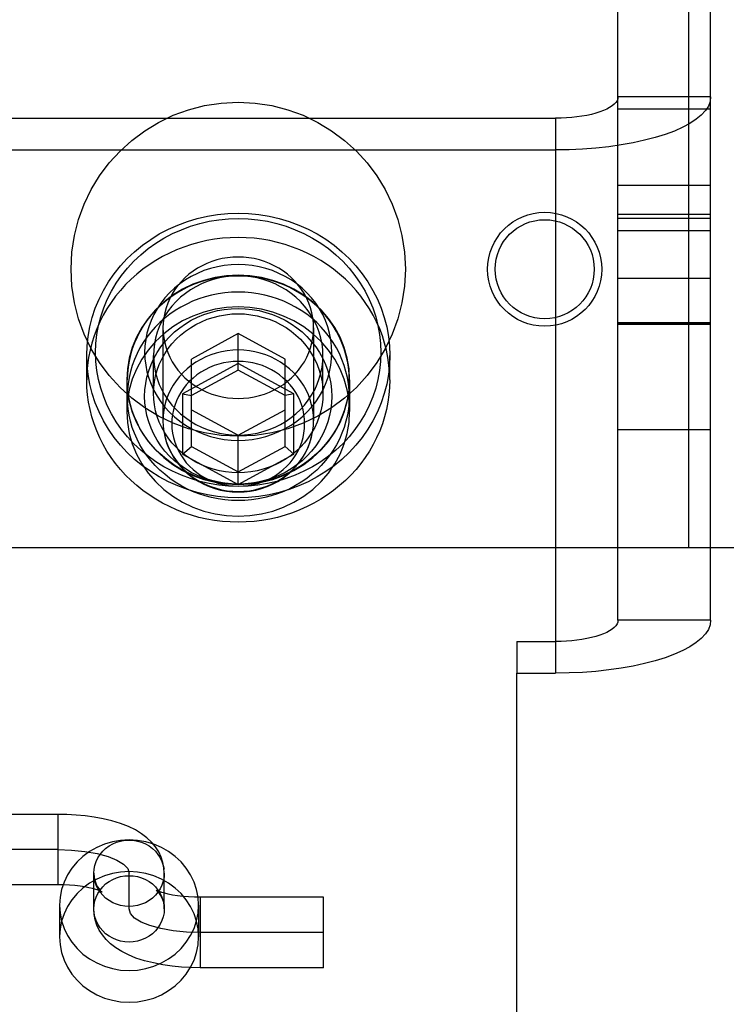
# Model space of a CAD drawing. Header units: inches. Extents: x 0 to 267, y 0 to 173.
# Tile 26 of 104: x 82.875 to 83.668, y 85.46 to 86.566. Entities that reach past the tile are written whole.
import ezdxf

# ---------------------------------------------------------------- set-up
doc = ezdxf.new("R2010")
doc.units = ezdxf.units.IN
doc.header["$LTSCALE"] = 14.696721
doc.header["$MEASUREMENT"] = 0
doc.linetypes.add('HIDDEN', pattern=[0.2, 0.1, -0.1])
for name, color, linetype in [('02___PRT_ALL_AXES', 7, 'CONTINUOUS'), ('03___PRT_ALL_CURVES', 7, 'CONTINUOUS'), ('DEFAULT_2', 8, 'HIDDEN')]:
    doc.layers.add(name, color=color, linetype=linetype)

msp = doc.modelspace()

# ---------------------------------------------------------------- linework, layer by layer
at = {"layer": '02___PRT_ALL_AXES', "color": 8, "linetype": 'HIDDEN'}
for p, q in [((83.5464, 86.1055), (83.5464, 86.4655)), ((83.5464, 86.4655), (83.6504, 86.4655)), ((83.6504, 86.1055), (83.6504, 86.4655)), ((83.5464, 86.3798), (83.6504, 86.3798)), ((83.6504, 86.347), (83.5464, 86.347)), ((83.6504, 86.3285), (83.5464, 86.3285)), ((83.6504, 86.2751), (83.5464, 86.2751)), ((83.6504, 86.2239), (83.5464, 86.2239)), ((83.5464, 86.2238), (83.6504, 86.2238)), ((82.9504, 86.1613), (82.9504, 86.1887)), ((83.2904, 86.1613), (83.2904, 86.1887)), ((82.9954, 86.1613), (82.9954, 86.1257)), ((82.9959, 86.1428), (82.9959, 86.1613)), ((83.2449, 86.1428), (83.2449, 86.1613)), ((83.2454, 86.1613), (83.2454, 86.1257)), ((83.5464, 86.1055), (83.6504, 86.1055)), ((82.9199, 85.5717), (82.9199, 85.5361)), ((83.0759, 85.5717), (83.0759, 85.5361))]:
    msp.add_line(p, q, dxfattribs=at)
for points in [[(83.2904, 86.1613), (83.2902, 86.1697), (83.2895, 86.178), (83.2883, 86.1863), (83.2867, 86.1945), (83.2846, 86.2027), (83.2821, 86.2107), (83.2791, 86.2186), (83.2757, 86.2263), (83.2719, 86.2338), (83.2677, 86.2412), (83.263, 86.2483), (83.258, 86.2552), (83.2526, 86.2618), (83.2468, 86.2682), (83.2406, 86.2743), (83.2342, 86.28), (83.2274, 86.2855), (83.2204, 86.2905), (83.213, 86.2953), (83.2054, 86.2997), (83.1976, 86.3036), (83.1896, 86.3072), (83.1814, 86.3104), (83.173, 86.3132), (83.1644, 86.3156), (83.1558, 86.3176), (83.147, 86.3191), (83.1382, 86.3202), (83.1293, 86.3208), (83.1204, 86.3211), (83.1115, 86.3208), (83.1027, 86.3202), (83.0938, 86.3191), (83.0851, 86.3176), (83.0764, 86.3156), (83.0679, 86.3132), (83.0595, 86.3104), (83.0513, 86.3072), (83.0433, 86.3036), (83.0354, 86.2997), (83.0279, 86.2953), (83.0205, 86.2905), (83.0135, 86.2855), (83.0067, 86.28), (83.0002, 86.2743), (82.9941, 86.2682), (82.9883, 86.2618), (82.9829, 86.2552), (82.9779, 86.2483), (82.9732, 86.2412), (82.969, 86.2338), (82.9651, 86.2263), (82.9617, 86.2186), (82.9588, 86.2107), (82.9562, 86.2027), (82.9542, 86.1945), (82.9525, 86.1863), (82.9514, 86.178), (82.9507, 86.1697), (82.9504, 86.1613)], [(83.2454, 86.1613), (83.2447, 86.1737), (83.2427, 86.1857), (83.2393, 86.1976), (83.2346, 86.2091), (83.2287, 86.22), (83.2216, 86.2303), (83.2133, 86.2399), (83.2041, 86.2486), (83.1939, 86.2563), (83.1829, 86.263), (83.1713, 86.2686), (83.1591, 86.273), (83.1464, 86.2762), (83.1335, 86.2781), (83.1204, 86.2788), (83.1074, 86.2781), (83.0945, 86.2762), (83.0818, 86.273), (83.0696, 86.2686), (83.0579, 86.263), (83.047, 86.2563), (83.0368, 86.2486), (83.0276, 86.2399), (83.0193, 86.2303), (83.0122, 86.22), (83.0062, 86.2091), (83.0016, 86.1976), (82.9982, 86.1857), (82.9961, 86.1737), (82.9954, 86.1613)], [(83.2449, 86.1613), (83.2447, 86.1684), (83.244, 86.1754), (83.2429, 86.1824), (83.2413, 86.1893), (83.2393, 86.1961), (83.2368, 86.2028), (83.234, 86.2093), (83.2307, 86.2157), (83.227, 86.2218), (83.2229, 86.2278), (83.2184, 86.2335), (83.2136, 86.2389), (83.2085, 86.244), (83.203, 86.2489), (83.1972, 86.2534), (83.1912, 86.2576), (83.1848, 86.2614), (83.1783, 86.2649), (83.1715, 86.268), (83.1646, 86.2707), (83.1575, 86.273), (83.1502, 86.2749), (83.1429, 86.2764), (83.1354, 86.2774), (83.128, 86.2781), (83.1204, 86.2783), (83.1129, 86.2781), (83.1054, 86.2774), (83.098, 86.2764), (83.0906, 86.2749), (83.0834, 86.273), (83.0763, 86.2707), (83.0693, 86.268), (83.0626, 86.2649), (83.056, 86.2614), (83.0497, 86.2576), (83.0437, 86.2534), (83.0379, 86.2489), (83.0324, 86.244), (83.0272, 86.2389), (83.0224, 86.2335), (83.018, 86.2278), (83.0139, 86.2218), (83.0102, 86.2157), (83.0069, 86.2093), (83.004, 86.2028), (83.0016, 86.1961), (82.9996, 86.1893), (82.998, 86.1824), (82.9968, 86.1754), (82.9962, 86.1684), (82.9959, 86.1613)], [(83.2449, 86.1428), (83.2447, 86.1499), (83.244, 86.1569), (83.2429, 86.1639), (83.2413, 86.1708), (83.2393, 86.1776), (83.2368, 86.1843), (83.234, 86.1909), (83.2307, 86.1972), (83.227, 86.2034), (83.2229, 86.2093), (83.2184, 86.215), (83.2136, 86.2204), (83.2085, 86.2256), (83.203, 86.2304), (83.1972, 86.2349), (83.1912, 86.2391), (83.1848, 86.243), (83.1783, 86.2464), (83.1715, 86.2495), (83.1646, 86.2522), (83.1575, 86.2545), (83.1502, 86.2564), (83.1429, 86.2579), (83.1354, 86.259), (83.128, 86.2596), (83.1204, 86.2598), (83.1129, 86.2596), (83.1054, 86.259), (83.098, 86.2579), (83.0906, 86.2564), (83.0834, 86.2545), (83.0763, 86.2522), (83.0693, 86.2495), (83.0626, 86.2464), (83.056, 86.243), (83.0497, 86.2391), (83.0437, 86.2349), (83.0379, 86.2304), (83.0324, 86.2256), (83.0272, 86.2204), (83.0224, 86.215), (83.018, 86.2093), (83.0139, 86.2034), (83.0102, 86.1972), (83.0069, 86.1909), (83.004, 86.1843), (83.0016, 86.1776), (82.9996, 86.1708), (82.998, 86.1639), (82.9968, 86.1569), (82.9962, 86.1499), (82.9959, 86.1428)], [(83.2454, 86.1257), (83.2447, 86.1381), (83.2427, 86.1502), (83.2393, 86.162), (83.2346, 86.1735), (83.2287, 86.1845), (83.2216, 86.1948), (83.2133, 86.2043), (83.2041, 86.213), (83.1939, 86.2208), (83.1829, 86.2275), (83.1713, 86.233), (83.1591, 86.2374), (83.1464, 86.2406), (83.1335, 86.2426), (83.1204, 86.2432), (83.1074, 86.2426), (83.0945, 86.2406), (83.0818, 86.2374), (83.0696, 86.233), (83.0579, 86.2275), (83.047, 86.2208), (83.0368, 86.213), (83.0276, 86.2043), (83.0193, 86.1948), (83.0122, 86.1845), (83.0062, 86.1735), (83.0016, 86.162), (82.9982, 86.1502), (82.9961, 86.1381), (82.9954, 86.1257)], [(83.2904, 86.1613), (83.2902, 86.1529), (83.2895, 86.1446), (83.2883, 86.1363), (83.2867, 86.1281), (83.2846, 86.12), (83.2821, 86.1119), (83.2791, 86.1041), (83.2757, 86.0963), (83.2719, 86.0888), (83.2677, 86.0814), (83.263, 86.0743), (83.258, 86.0674), (83.2526, 86.0608), (83.2468, 86.0544), (83.2406, 86.0483), (83.2342, 86.0426), (83.2274, 86.0372), (83.2204, 86.0321), (83.213, 86.0273), (83.2054, 86.023), (83.1976, 86.019), (83.1896, 86.0154), (83.1814, 86.0122), (83.173, 86.0094), (83.1644, 86.007), (83.1558, 86.0051), (83.147, 86.0035), (83.1382, 86.0024), (83.1293, 86.0018), (83.1204, 86.0016), (83.1115, 86.0018), (83.1027, 86.0024), (83.0938, 86.0035), (83.0851, 86.0051), (83.0764, 86.007), (83.0679, 86.0094), (83.0595, 86.0122), (83.0513, 86.0154), (83.0433, 86.019), (83.0354, 86.023), (83.0279, 86.0273), (83.0205, 86.0321), (83.0135, 86.0372), (83.0067, 86.0426), (83.0002, 86.0483), (82.9941, 86.0544), (82.9883, 86.0608), (82.9829, 86.0674), (82.9779, 86.0743), (82.9732, 86.0814), (82.969, 86.0888), (82.9651, 86.0963), (82.9617, 86.1041), (82.9588, 86.1119), (82.9562, 86.12), (82.9542, 86.1281), (82.9525, 86.1363), (82.9514, 86.1446), (82.9507, 86.1529), (82.9504, 86.1613)], [(82.9954, 86.1613), (82.9961, 86.149), (82.9982, 86.1369), (83.0016, 86.125), (83.0062, 86.1135), (83.0122, 86.1026), (83.0193, 86.0923), (83.0276, 86.0827), (83.0368, 86.074), (83.047, 86.0663), (83.0579, 86.0596), (83.0696, 86.054), (83.0818, 86.0496), (83.0945, 86.0464), (83.1074, 86.0445), (83.1204, 86.0439), (83.1335, 86.0445), (83.1464, 86.0464), (83.1591, 86.0496), (83.1713, 86.054), (83.1829, 86.0596), (83.1939, 86.0663), (83.2041, 86.074), (83.2133, 86.0827), (83.2216, 86.0923), (83.2287, 86.1026), (83.2346, 86.1135), (83.2393, 86.125), (83.2427, 86.1369), (83.2447, 86.149), (83.2454, 86.1613)], [(83.2449, 86.1613), (83.2447, 86.1542), (83.244, 86.1472), (83.2429, 86.1402), (83.2413, 86.1333), (83.2393, 86.1265), (83.2368, 86.1198), (83.234, 86.1133), (83.2307, 86.1069), (83.227, 86.1008), (83.2229, 86.0948), (83.2184, 86.0892), (83.2136, 86.0837), (83.2085, 86.0786), (83.203, 86.0737), (83.1972, 86.0692), (83.1912, 86.065), (83.1848, 86.0612), (83.1783, 86.0577), (83.1715, 86.0546), (83.1646, 86.0519), (83.1575, 86.0496), (83.1502, 86.0477), (83.1429, 86.0462), (83.1354, 86.0452), (83.128, 86.0445), (83.1204, 86.0443), (83.1129, 86.0445), (83.1054, 86.0452), (83.098, 86.0462), (83.0906, 86.0477), (83.0834, 86.0496), (83.0763, 86.0519), (83.0693, 86.0546), (83.0626, 86.0577), (83.056, 86.0612), (83.0497, 86.065), (83.0437, 86.0692), (83.0379, 86.0737), (83.0324, 86.0786), (83.0272, 86.0837), (83.0224, 86.0892), (83.018, 86.0948), (83.0139, 86.1008), (83.0102, 86.1069), (83.0069, 86.1133), (83.004, 86.1198), (83.0016, 86.1265), (82.9996, 86.1333), (82.998, 86.1402), (82.9968, 86.1472), (82.9962, 86.1542), (82.9959, 86.1613)], [(83.2449, 86.1428), (83.2447, 86.1358), (83.244, 86.1287), (83.2429, 86.1218), (83.2413, 86.1148), (83.2393, 86.108), (83.2368, 86.1014), (83.234, 86.0948), (83.2307, 86.0885), (83.227, 86.0823), (83.2229, 86.0764), (83.2184, 86.0707), (83.2136, 86.0653), (83.2085, 86.0601), (83.203, 86.0553), (83.1972, 86.0507), (83.1912, 86.0466), (83.1848, 86.0427), (83.1783, 86.0392), (83.1715, 86.0362), (83.1646, 86.0334), (83.1575, 86.0311), (83.1502, 86.0292), (83.1429, 86.0278), (83.1354, 86.0267), (83.128, 86.0261), (83.1204, 86.0258), (83.1129, 86.0261), (83.1054, 86.0267), (83.098, 86.0278), (83.0906, 86.0292), (83.0834, 86.0311), (83.0763, 86.0334), (83.0693, 86.0362), (83.0626, 86.0392), (83.056, 86.0427), (83.0497, 86.0466), (83.0437, 86.0507), (83.0379, 86.0553), (83.0324, 86.0601), (83.0272, 86.0653), (83.0224, 86.0707), (83.018, 86.0764), (83.0139, 86.0823), (83.0102, 86.0885), (83.0069, 86.0948), (83.004, 86.1014), (83.0016, 86.108), (82.9996, 86.1148), (82.998, 86.1218), (82.9968, 86.1287), (82.9962, 86.1358), (82.9959, 86.1428)], [(82.9954, 86.1257), (82.9961, 86.1134), (82.9982, 86.1013), (83.0016, 86.0894), (83.0062, 86.078), (83.0122, 86.067), (83.0193, 86.0567), (83.0276, 86.0471), (83.0368, 86.0384), (83.047, 86.0307), (83.0579, 86.024), (83.0696, 86.0184), (83.0818, 86.014), (83.0945, 86.0108), (83.1074, 86.0089), (83.1204, 86.0083), (83.1335, 86.0089), (83.1464, 86.0108), (83.1591, 86.014), (83.1713, 86.0184), (83.1829, 86.024), (83.1939, 86.0307), (83.2041, 86.0384), (83.2133, 86.0471), (83.2216, 86.0567), (83.2287, 86.067), (83.2346, 86.078), (83.2393, 86.0894), (83.2427, 86.1013), (83.2447, 86.1134), (83.2454, 86.1257)], [(83.0759, 85.5717), (83.0754, 85.5805), (83.0737, 85.5892), (83.0709, 85.5976), (83.067, 85.6057), (83.0621, 85.6133), (83.0563, 85.6203), (83.0497, 85.6265), (83.0422, 85.632), (83.0342, 85.6365), (83.0256, 85.6402), (83.0166, 85.6428), (83.0073, 85.6444), (82.9979, 85.6449), (82.9885, 85.6444), (82.9793, 85.6428), (82.9703, 85.6402), (82.9617, 85.6365), (82.9536, 85.632), (82.9462, 85.6265), (82.9396, 85.6203), (82.9338, 85.6133), (82.9289, 85.6057), (82.925, 85.5976), (82.9222, 85.5892), (82.9205, 85.5805), (82.9199, 85.5717)], [(83.0759, 85.5361), (83.0754, 85.545), (83.0737, 85.5536), (83.0709, 85.5621), (83.067, 85.5701), (83.0621, 85.5777), (83.0563, 85.5847), (83.0497, 85.5909), (83.0422, 85.5964), (83.0342, 85.601), (83.0256, 85.6046), (83.0166, 85.6072), (83.0073, 85.6088), (82.9979, 85.6094), (82.9885, 85.6088), (82.9793, 85.6072), (82.9703, 85.6046), (82.9617, 85.601), (82.9536, 85.5964), (82.9462, 85.5909), (82.9396, 85.5847), (82.9338, 85.5777), (82.9289, 85.5701), (82.925, 85.5621), (82.9222, 85.5536), (82.9205, 85.545), (82.9199, 85.5361)], [(82.9199, 85.5717), (82.9205, 85.5628), (82.9222, 85.5541), (82.925, 85.5457), (82.9289, 85.5376), (82.9338, 85.53), (82.9396, 85.523), (82.9462, 85.5168), (82.9536, 85.5113), (82.9617, 85.5068), (82.9703, 85.5031), (82.9793, 85.5005), (82.9885, 85.4989), (82.9979, 85.4984), (83.0073, 85.4989), (83.0166, 85.5005), (83.0256, 85.5031), (83.0342, 85.5068), (83.0422, 85.5113), (83.0497, 85.5168), (83.0563, 85.523), (83.0621, 85.53), (83.067, 85.5376), (83.0709, 85.5457), (83.0737, 85.5541), (83.0754, 85.5628), (83.0759, 85.5717)], [(82.9199, 85.5361), (82.9205, 85.5272), (82.9222, 85.5185), (82.925, 85.5101), (82.9289, 85.502), (82.9338, 85.4944), (82.9396, 85.4875), (82.9462, 85.4812), (82.9536, 85.4758), (82.9617, 85.4712), (82.9703, 85.4675), (82.9793, 85.4649), (82.9885, 85.4633), (82.9979, 85.4628), (83.0073, 85.4633), (83.0166, 85.4649), (83.0256, 85.4675), (83.0342, 85.4712), (83.0422, 85.4758), (83.0497, 85.4812), (83.0563, 85.4875), (83.0621, 85.4944), (83.067, 85.502), (83.0709, 85.5101), (83.0737, 85.5185), (83.0754, 85.5272), (83.0759, 85.5361)]]:
    msp.add_lwpolyline(points, dxfattribs=at)
for centre, radius in [((83.1204, 86.2855), 0.1875), ((83.4642, 86.2855), 0.064), ((83.4642, 86.2855), 0.0556)]:
    msp.add_circle(centre, radius, dxfattribs=at)
at = {"layer": '03___PRT_ALL_CURVES', "color": 8, "linetype": 'HIDDEN'}
for p, q in [((82.9179, 85.6341), (82.5254, 85.6341)), ((82.9979, 85.5676), (82.9979, 85.6075)), ((83.2159, 85.541), (83.0779, 85.541))]:
    msp.add_line(p, q, dxfattribs=at)
for points in [[(82.9179, 85.6341), (82.9335, 85.6336), (82.9484, 85.6321), (82.9622, 85.6297), (82.9745, 85.6263), (82.9844, 85.6223), (82.9918, 85.6177), (82.9964, 85.6128), (82.9979, 85.6075)], [(83.0779, 85.541), (83.0624, 85.5415), (83.0475, 85.543), (83.0337, 85.5454), (83.0214, 85.5488), (83.0115, 85.5528), (83.0041, 85.5573), (82.9995, 85.5623), (82.9979, 85.5676)]]:
    msp.add_lwpolyline(points, dxfattribs=at)
at = {"layer": 'DEFAULT_2', "color": 8, "linetype": 'HIDDEN'}
for p, q in [((83.5464, 85.8916), (83.5464, 86.6719)), ((83.6504, 85.8916), (83.6504, 86.6719)), ((83.6254, 86.598), (83.6254, 85.973)), ((83.6504, 86.4789), (83.5464, 86.4789)), ((85.7304, 86.455), (82.2604, 86.455)), ((82.7644, 86.455), (83.4764, 86.455)), ((83.4764, 86.455), (83.4764, 86.4194)), ((85.7304, 86.4237), (82.2604, 86.4237)), ((82.7644, 86.4194), (83.4764, 86.4194)), ((83.4764, 86.4194), (83.4764, 85.8321)), ((83.5464, 86.3429), (83.6504, 86.3429)), ((85.7304, 86.3168), (82.2604, 86.3168)), ((85.7304, 86.2541), (82.2604, 86.2541)), ((83.0359, 86.2198), (83.0359, 86.1155)), ((83.2049, 86.2198), (83.2049, 86.1155)), ((83.6504, 86.2254), (83.5464, 86.2254)), ((83.1204, 86.2132), (83.0679, 86.1847)), ((83.1204, 86.1722), (83.1204, 86.2132)), ((83.1729, 86.1847), (83.1204, 86.2132)), ((83.0254, 86.1463), (83.0254, 86.1887)), ((83.0679, 86.0867), (83.0679, 86.1847)), ((83.1729, 86.0867), (83.1729, 86.1847)), ((83.2154, 86.1463), (83.2154, 86.1887)), ((83.1204, 86.1796), (83.0579, 86.1457)), ((83.1204, 86.1722), (83.0679, 86.1437)), ((83.1829, 86.1457), (83.1204, 86.1796)), ((83.1729, 86.1437), (83.1204, 86.1722)), ((85.7304, 86.1472), (82.2604, 86.1472)), ((83.0579, 86.1457), (83.0579, 86.0779)), ((83.0579, 86.1457), (83.0679, 86.1437)), ((83.1829, 86.1457), (83.1729, 86.1437)), ((83.1829, 86.0779), (83.1829, 86.1457)), ((83.0679, 86.1277), (83.1204, 86.0993)), ((83.1204, 86.0993), (83.1729, 86.1277)), ((85.7304, 86.1159), (82.2604, 86.1159)), ((83.0359, 86.1155), (83.0362, 86.1092)), ((83.2047, 86.1092), (83.2049, 86.1155)), ((83.0362, 86.1095), (83.037, 86.103)), ((83.1204, 86.0439), (83.1204, 86.0993)), ((83.0579, 86.0779), (83.0679, 86.0867)), ((83.0679, 86.0867), (83.1204, 86.0582)), ((83.1204, 86.0582), (83.1729, 86.0867)), ((83.1829, 86.0779), (83.1729, 86.0867)), ((83.0579, 86.0779), (83.1204, 86.0439)), ((83.1204, 86.0439), (83.1829, 86.0779)), ((82.4954, 85.973), (83.7454, 85.973)), ((83.6504, 85.8916), (83.5464, 85.8916)), ((83.4329, 85.8677), (83.4329, 85.8321)), ((83.4329, 85.8677), (83.4764, 85.8677)), ((83.4329, 84.8924), (83.4329, 85.8321)), ((83.4329, 85.8321), (83.4764, 85.8321)), ((82.9179, 85.6736), (82.5254, 85.6736)), ((82.9179, 85.6736), (82.9179, 85.5946)), ((82.9584, 85.5676), (82.9584, 85.6075)), ((83.0374, 85.5676), (83.0374, 85.6075)), ((82.9179, 85.5946), (82.5254, 85.5946)), ((83.0779, 85.5805), (83.0779, 85.5015)), ((83.2159, 85.5805), (83.0779, 85.5805)), ((83.2159, 85.5015), (83.2159, 85.5805)), ((83.2159, 85.5015), (83.0779, 85.5015))]:
    msp.add_line(p, q, dxfattribs=at)
for points in [[(83.5464, 86.4789), (83.5462, 86.4768), (83.5454, 86.4747), (83.5441, 86.4727), (83.5422, 86.4707), (83.5399, 86.4688), (83.5371, 86.4669), (83.5338, 86.4652), (83.5301, 86.4635), (83.5259, 86.462), (83.5214, 86.4606), (83.5166, 86.4593), (83.5114, 86.4582), (83.506, 86.4572), (83.5004, 86.4564), (83.4946, 86.4558), (83.4886, 86.4553), (83.4826, 86.4551), (83.4764, 86.455)], [(83.6504, 86.4789), (83.6498, 86.4737), (83.6478, 86.4686), (83.6445, 86.4635), (83.6399, 86.4585), (83.6341, 86.4538), (83.6271, 86.4491), (83.619, 86.4448), (83.6097, 86.4406), (83.5995, 86.4368), (83.5883, 86.4333), (83.5762, 86.4302), (83.5634, 86.4274), (83.55, 86.425), (83.536, 86.423), (83.5215, 86.4214), (83.5067, 86.4203), (83.4917, 86.4196), (83.4764, 86.4194)], [(82.9504, 86.1887), (82.9508, 86.1994), (82.952, 86.2101), (82.9539, 86.2208), (82.9566, 86.2313), (82.9601, 86.2417), (82.9643, 86.2519), (82.9693, 86.2618), (82.975, 86.2714), (82.9813, 86.2805), (82.9884, 86.2892), (82.996, 86.2975), (83.0042, 86.3052), (83.013, 86.3124), (83.0222, 86.319), (83.0319, 86.3251), (83.0421, 86.3304), (83.0526, 86.3351), (83.0634, 86.3392), (83.0745, 86.3425), (83.0858, 86.3451), (83.0972, 86.3469), (83.1088, 86.348), (83.1204, 86.3484), (83.1321, 86.348), (83.1436, 86.3469), (83.1551, 86.3451), (83.1664, 86.3425), (83.1775, 86.3392), (83.1883, 86.3351), (83.1988, 86.3304), (83.2089, 86.3251), (83.2187, 86.3191), (83.2279, 86.3124), (83.2367, 86.3052), (83.2449, 86.2975), (83.2525, 86.2892), (83.2595, 86.2805), (83.2659, 86.2714), (83.2716, 86.2618), (83.2765, 86.2519), (83.2808, 86.2417), (83.2843, 86.2313), (83.287, 86.2208), (83.2889, 86.2101), (83.2901, 86.1994), (83.2904, 86.1887)], [(82.9604, 86.1921), (82.9608, 86.2022), (82.9619, 86.2122), (82.9637, 86.2223), (82.9662, 86.2322), (82.9695, 86.242), (82.9735, 86.2516), (82.9782, 86.2609), (82.9835, 86.2699), (82.9895, 86.2785), (82.9961, 86.2867), (83.0033, 86.2945), (83.011, 86.3018), (83.0193, 86.3086), (83.028, 86.3148), (83.0371, 86.3205), (83.0467, 86.3255), (83.0566, 86.3299), (83.0667, 86.3337), (83.0772, 86.3368), (83.0878, 86.3393), (83.0986, 86.341), (83.1095, 86.3421), (83.1204, 86.3424), (83.1314, 86.3421), (83.1423, 86.341), (83.1531, 86.3393), (83.1637, 86.3368), (83.1741, 86.3337), (83.1843, 86.3299), (83.1942, 86.3255), (83.2037, 86.3205), (83.2129, 86.3148), (83.2216, 86.3086), (83.2298, 86.3018), (83.2376, 86.2945), (83.2447, 86.2867), (83.2513, 86.2785), (83.2573, 86.2699), (83.2627, 86.2609), (83.2674, 86.2516), (83.2714, 86.242), (83.2746, 86.2322), (83.2772, 86.2223), (83.279, 86.2123), (83.2801, 86.2022), (83.2804, 86.1921)], [(83.1204, 86.2992), (83.1144, 86.299), (83.1084, 86.2984), (83.1025, 86.2974), (83.0966, 86.296), (83.0909, 86.2942), (83.0853, 86.292), (83.0799, 86.2895), (83.0748, 86.2866), (83.0698, 86.2834), (83.0651, 86.2798), (83.0607, 86.2759), (83.0566, 86.2718), (83.0528, 86.2674), (83.0494, 86.2627), (83.0463, 86.2579), (83.0436, 86.2528), (83.0413, 86.2475), (83.0394, 86.2422), (83.0379, 86.2367), (83.0368, 86.2311), (83.0362, 86.2255), (83.0359, 86.2198)], [(83.2049, 86.2198), (83.2047, 86.2255), (83.2041, 86.2311), (83.203, 86.2367), (83.2015, 86.2422), (83.1996, 86.2475), (83.1973, 86.2528), (83.1946, 86.2579), (83.1915, 86.2627), (83.1881, 86.2674), (83.1843, 86.2718), (83.1802, 86.2759), (83.1758, 86.2798), (83.1711, 86.2834), (83.1661, 86.2866), (83.1609, 86.2895), (83.1555, 86.292), (83.15, 86.2942), (83.1442, 86.296), (83.1384, 86.2974), (83.1325, 86.2984), (83.1265, 86.299), (83.1204, 86.2992)], [(83.2254, 86.1921), (83.2252, 86.1993), (83.2243, 86.2065), (83.2229, 86.2137), (83.2209, 86.2208), (83.2183, 86.2278), (83.2152, 86.2346), (83.2115, 86.2412), (83.2073, 86.2475), (83.2026, 86.2535), (83.1975, 86.2591), (83.192, 86.2643), (83.186, 86.2691), (83.1797, 86.2735), (83.173, 86.2775), (83.1661, 86.2809), (83.1589, 86.2839), (83.1514, 86.2864), (83.1438, 86.2883), (83.1361, 86.2897), (83.1283, 86.2905), (83.1204, 86.2908), (83.1126, 86.2905), (83.1048, 86.2896), (83.097, 86.2883), (83.0894, 86.2864), (83.082, 86.2839), (83.0748, 86.2809), (83.0678, 86.2775), (83.0612, 86.2735), (83.0549, 86.2691), (83.0489, 86.2643), (83.0434, 86.2591), (83.0382, 86.2535), (83.0336, 86.2475), (83.0294, 86.2412), (83.0257, 86.2346), (83.0226, 86.2278), (83.02, 86.2208), (83.018, 86.2137), (83.0166, 86.2065), (83.0157, 86.1993), (83.0154, 86.1921)], [(83.2154, 86.1887), (83.2152, 86.1952), (83.2144, 86.2017), (83.2131, 86.2082), (83.2113, 86.2147), (83.209, 86.221), (83.2061, 86.2272), (83.2028, 86.2331), (83.199, 86.2388), (83.1948, 86.2442), (83.1902, 86.2493), (83.1851, 86.254), (83.1798, 86.2584), (83.1741, 86.2624), (83.168, 86.2659), (83.1617, 86.2691), (83.1552, 86.2717), (83.1485, 86.274), (83.1416, 86.2757), (83.1346, 86.2769), (83.1275, 86.2777), (83.1204, 86.2779), (83.1133, 86.2777), (83.1062, 86.2769), (83.0993, 86.2757), (83.0924, 86.274), (83.0857, 86.2717), (83.0791, 86.2691), (83.0728, 86.2659), (83.0668, 86.2624), (83.0611, 86.2584), (83.0557, 86.254), (83.0507, 86.2493), (83.0461, 86.2442), (83.0418, 86.2388), (83.0381, 86.2331), (83.0347, 86.2272), (83.0319, 86.221), (83.0296, 86.2147), (83.0277, 86.2082), (83.0265, 86.2017), (83.0257, 86.1952), (83.0254, 86.1887)], [(83.0154, 86.1428), (83.0157, 86.15), (83.0166, 86.1572), (83.018, 86.1644), (83.02, 86.1716), (83.0226, 86.1786), (83.0257, 86.1854), (83.0294, 86.192), (83.0336, 86.1983), (83.0382, 86.2042), (83.0434, 86.2098), (83.0489, 86.2151), (83.0549, 86.2199), (83.0612, 86.2243), (83.0678, 86.2282), (83.0748, 86.2317), (83.082, 86.2347), (83.0894, 86.2371), (83.097, 86.239), (83.1048, 86.2404), (83.1126, 86.2412), (83.1204, 86.2415), (83.1283, 86.2412), (83.1361, 86.2404), (83.1438, 86.239), (83.1514, 86.2371), (83.1589, 86.2347), (83.1661, 86.2317), (83.173, 86.2282), (83.1797, 86.2243), (83.186, 86.2199), (83.192, 86.2151), (83.1975, 86.2099), (83.2026, 86.2042), (83.2073, 86.1983), (83.2115, 86.192), (83.2152, 86.1854), (83.2183, 86.1786), (83.2209, 86.1716), (83.2229, 86.1644), (83.2243, 86.1572), (83.2252, 86.15), (83.2254, 86.1428)], [(83.0254, 86.1463), (83.0257, 86.1528), (83.0265, 86.1593), (83.0277, 86.1658), (83.0296, 86.1722), (83.0319, 86.1786), (83.0347, 86.1847), (83.0381, 86.1907), (83.0418, 86.1964), (83.0461, 86.2018), (83.0507, 86.2069), (83.0557, 86.2116), (83.0611, 86.216), (83.0668, 86.2199), (83.0728, 86.2235), (83.0791, 86.2266), (83.0857, 86.2293), (83.0924, 86.2315), (83.0993, 86.2333), (83.1062, 86.2345), (83.1133, 86.2353), (83.1204, 86.2355), (83.1275, 86.2353), (83.1346, 86.2345), (83.1416, 86.2333), (83.1485, 86.2315), (83.1552, 86.2293), (83.1617, 86.2267), (83.168, 86.2235), (83.1741, 86.22), (83.1798, 86.216), (83.1851, 86.2116), (83.1902, 86.2069), (83.1948, 86.2018), (83.199, 86.1964), (83.2028, 86.1907), (83.2061, 86.1848), (83.209, 86.1786), (83.2113, 86.1722), (83.2131, 86.1658), (83.2144, 86.1593), (83.2152, 86.1528), (83.2154, 86.1463)], [(83.0359, 86.2198), (83.0362, 86.2141), (83.0368, 86.2085), (83.0379, 86.2029), (83.0394, 86.1974), (83.0413, 86.192), (83.0436, 86.1868), (83.0463, 86.1817), (83.0494, 86.1769), (83.0528, 86.1722), (83.0566, 86.1678), (83.0607, 86.1636), (83.0651, 86.1598), (83.0698, 86.1562), (83.0748, 86.153), (83.0799, 86.1501), (83.0853, 86.1476), (83.0909, 86.1454), (83.0966, 86.1436), (83.1025, 86.1422), (83.1084, 86.1412), (83.1144, 86.1406), (83.1204, 86.1404)], [(83.1204, 86.1404), (83.1265, 86.1406), (83.1325, 86.1412), (83.1384, 86.1422), (83.1442, 86.1436), (83.15, 86.1454), (83.1555, 86.1476), (83.1609, 86.1501), (83.1661, 86.153), (83.1711, 86.1562), (83.1758, 86.1598), (83.1802, 86.1636), (83.1843, 86.1678), (83.1881, 86.1722), (83.1915, 86.1769), (83.1946, 86.1817), (83.1973, 86.1868), (83.1996, 86.192), (83.2015, 86.1974), (83.203, 86.2029), (83.2041, 86.2085), (83.2047, 86.2141), (83.2049, 86.2198)], [(83.1204, 86.1949), (83.1142, 86.1947), (83.108, 86.194), (83.1018, 86.1929), (83.0957, 86.1914), (83.0897, 86.1895), (83.0839, 86.1871), (83.0783, 86.1843), (83.0729, 86.1812), (83.0678, 86.1776), (83.063, 86.1738), (83.0586, 86.1696), (83.0544, 86.1651), (83.0507, 86.1603), (83.0473, 86.1552), (83.0443, 86.15), (83.0418, 86.1445), (83.0397, 86.1389), (83.0381, 86.1332), (83.0369, 86.1273), (83.0362, 86.1214), (83.0359, 86.1155)], [(83.2049, 86.1155), (83.2047, 86.1214), (83.204, 86.1273), (83.2028, 86.1332), (83.2012, 86.1389), (83.1991, 86.1445), (83.1965, 86.15), (83.1936, 86.1552), (83.1902, 86.1603), (83.1864, 86.165), (83.1823, 86.1696), (83.1778, 86.1738), (83.173, 86.1776), (83.1679, 86.1812), (83.1626, 86.1843), (83.157, 86.1871), (83.1512, 86.1894), (83.1452, 86.1914), (83.1391, 86.1929), (83.1329, 86.194), (83.1267, 86.1947), (83.1204, 86.1949)], [(83.2904, 86.1887), (83.2901, 86.178), (83.2889, 86.1672), (83.287, 86.1566), (83.2843, 86.146), (83.2808, 86.1356), (83.2766, 86.1254), (83.2716, 86.1155), (83.2659, 86.106), (83.2595, 86.0968), (83.2525, 86.0881), (83.2449, 86.0798), (83.2367, 86.0721), (83.2279, 86.0649), (83.2187, 86.0583), (83.2089, 86.0523), (83.1988, 86.0469), (83.1883, 86.0422), (83.1775, 86.0382), (83.1664, 86.0349), (83.1551, 86.0323), (83.1436, 86.0304), (83.1321, 86.0293), (83.1204, 86.0289), (83.1088, 86.0293), (83.0972, 86.0304), (83.0858, 86.0323), (83.0745, 86.0349), (83.0634, 86.0382), (83.0526, 86.0422), (83.0421, 86.0469), (83.0319, 86.0523), (83.0222, 86.0583), (83.013, 86.0649), (83.0042, 86.0721), (82.996, 86.0798), (82.9884, 86.0881), (82.9813, 86.0968), (82.975, 86.106), (82.9693, 86.1155), (82.9643, 86.1254), (82.9601, 86.1356), (82.9566, 86.146), (82.9539, 86.1566), (82.952, 86.1672), (82.9508, 86.178), (82.9504, 86.1887)], [(83.2804, 86.1921), (83.2801, 86.182), (83.279, 86.1719), (83.2772, 86.1619), (83.2746, 86.1519), (83.2714, 86.1422), (83.2674, 86.1326), (83.2627, 86.1233), (83.2573, 86.1143), (83.2514, 86.1056), (83.2448, 86.0974), (83.2376, 86.0897), (83.2298, 86.0824), (83.2216, 86.0756), (83.2129, 86.0694), (83.2037, 86.0637), (83.1942, 86.0587), (83.1843, 86.0542), (83.1741, 86.0505), (83.1637, 86.0473), (83.1531, 86.0449), (83.1423, 86.0431), (83.1314, 86.0421), (83.1204, 86.0417), (83.1095, 86.0421), (83.0986, 86.0431), (83.0878, 86.0449), (83.0772, 86.0473), (83.0667, 86.0505), (83.0566, 86.0542), (83.0467, 86.0587), (83.0371, 86.0637), (83.028, 86.0694), (83.0193, 86.0756), (83.011, 86.0824), (83.0033, 86.0897), (82.9961, 86.0974), (82.9895, 86.1056), (82.9835, 86.1143), (82.9782, 86.1233), (82.9735, 86.1326), (82.9695, 86.1421), (82.9662, 86.1519), (82.9637, 86.1619), (82.9619, 86.1719), (82.9608, 86.182), (82.9604, 86.1921)], [(83.0154, 86.1921), (83.0157, 86.1849), (83.0166, 86.1777), (83.018, 86.1705), (83.02, 86.1634), (83.0226, 86.1564), (83.0257, 86.1495), (83.0294, 86.143), (83.0336, 86.1367), (83.0382, 86.1307), (83.0434, 86.1251), (83.0489, 86.1199), (83.0549, 86.115), (83.0612, 86.1106), (83.0678, 86.1067), (83.0748, 86.1032), (83.082, 86.1003), (83.0894, 86.0978), (83.097, 86.0959), (83.1048, 86.0945), (83.1126, 86.0937), (83.1204, 86.0934), (83.1283, 86.0937), (83.1361, 86.0945), (83.1439, 86.0959), (83.1515, 86.0978), (83.1589, 86.1003), (83.1661, 86.1032), (83.1731, 86.1067), (83.1797, 86.1106), (83.186, 86.115), (83.192, 86.1199), (83.1975, 86.1251), (83.2026, 86.1307), (83.2073, 86.1367), (83.2115, 86.143), (83.2152, 86.1495), (83.2183, 86.1564), (83.2209, 86.1634), (83.2229, 86.1705), (83.2243, 86.1777), (83.2252, 86.1849), (83.2254, 86.1921)], [(83.0254, 86.1887), (83.0257, 86.1822), (83.0265, 86.1756), (83.0277, 86.1691), (83.0296, 86.1627), (83.0319, 86.1563), (83.0347, 86.1502), (83.0381, 86.1442), (83.0419, 86.1385), (83.0461, 86.1331), (83.0507, 86.128), (83.0557, 86.1233), (83.0611, 86.1189), (83.0668, 86.115), (83.0728, 86.1114), (83.0791, 86.1083), (83.0857, 86.1056), (83.0924, 86.1034), (83.0993, 86.1016), (83.1063, 86.1004), (83.1133, 86.0996), (83.1204, 86.0994), (83.1276, 86.0996), (83.1346, 86.1004), (83.1416, 86.1016), (83.1485, 86.1034), (83.1552, 86.1056), (83.1618, 86.1083), (83.168, 86.1114), (83.1741, 86.115), (83.1798, 86.119), (83.1852, 86.1233), (83.1902, 86.128), (83.1948, 86.1331), (83.199, 86.1385), (83.2028, 86.1442), (83.2062, 86.1502), (83.209, 86.1564), (83.2113, 86.1627), (83.2131, 86.1691), (83.2144, 86.1757), (83.2152, 86.1822), (83.2154, 86.1887)], [(83.1204, 86.1821), (83.1149, 86.1819), (83.1094, 86.1813), (83.104, 86.1803), (83.0986, 86.179), (83.0934, 86.1773), (83.0882, 86.1752), (83.0833, 86.1727), (83.0786, 86.17), (83.0741, 86.1669), (83.0698, 86.1634), (83.0659, 86.1597), (83.0622, 86.1558), (83.0589, 86.1515), (83.056, 86.1471), (83.0533, 86.1425), (83.0511, 86.1377), (83.0493, 86.1327), (83.0478, 86.1277), (83.0468, 86.1225), (83.0461, 86.1173), (83.0459, 86.1121), (83.0461, 86.1068), (83.0468, 86.1016), (83.0478, 86.0965), (83.0493, 86.0914), (83.0511, 86.0864), (83.0533, 86.0816), (83.056, 86.077), (83.0589, 86.0726), (83.0622, 86.0683), (83.0659, 86.0644), (83.0698, 86.0607), (83.0741, 86.0573), (83.0786, 86.0541), (83.0833, 86.0514), (83.0882, 86.0489), (83.0934, 86.0468), (83.0986, 86.0451), (83.104, 86.0438), (83.1094, 86.0428), (83.1149, 86.0422), (83.1204, 86.042)], [(83.1204, 86.042), (83.126, 86.0422), (83.1314, 86.0428), (83.1369, 86.0438), (83.1423, 86.0451), (83.1475, 86.0468), (83.1526, 86.0489), (83.1576, 86.0514), (83.1623, 86.0541), (83.1668, 86.0573), (83.171, 86.0607), (83.175, 86.0644), (83.1786, 86.0683), (83.182, 86.0726), (83.1849, 86.077), (83.1875, 86.0816), (83.1898, 86.0864), (83.1916, 86.0914), (83.1931, 86.0965), (83.1941, 86.1016), (83.1947, 86.1068), (83.1949, 86.1121), (83.1947, 86.1173), (83.1941, 86.1225), (83.1931, 86.1277), (83.1916, 86.1327), (83.1898, 86.1377), (83.1875, 86.1425), (83.1849, 86.1471), (83.182, 86.1515), (83.1786, 86.1558), (83.175, 86.1597), (83.171, 86.1634), (83.1668, 86.1669), (83.1623, 86.17), (83.1576, 86.1727), (83.1526, 86.1752), (83.1475, 86.1773), (83.1423, 86.179), (83.1369, 86.1803), (83.1314, 86.1813), (83.126, 86.1819), (83.1204, 86.1821)], [(83.2254, 86.1428), (83.2252, 86.1356), (83.2243, 86.1285), (83.2229, 86.1213), (83.2209, 86.1141), (83.2183, 86.1071), (83.2152, 86.1003), (83.2115, 86.0937), (83.2073, 86.0874), (83.2026, 86.0814), (83.1975, 86.0758), (83.192, 86.0706), (83.186, 86.0658), (83.1797, 86.0614), (83.1731, 86.0575), (83.1661, 86.054), (83.1589, 86.051), (83.1515, 86.0486), (83.1439, 86.0467), (83.1361, 86.0453), (83.1283, 86.0444), (83.1204, 86.0442), (83.1126, 86.0444), (83.1048, 86.0453), (83.097, 86.0467), (83.0894, 86.0486), (83.082, 86.051), (83.0748, 86.054), (83.0678, 86.0574), (83.0612, 86.0614), (83.0549, 86.0658), (83.0489, 86.0706), (83.0434, 86.0758), (83.0382, 86.0814), (83.0336, 86.0874), (83.0294, 86.0937), (83.0257, 86.1003), (83.0226, 86.1071), (83.02, 86.1141), (83.018, 86.1212), (83.0166, 86.1284), (83.0157, 86.1356), (83.0154, 86.1428)], [(83.2154, 86.1463), (83.2152, 86.1398), (83.2144, 86.1332), (83.2131, 86.1267), (83.2113, 86.1203), (83.209, 86.1139), (83.2062, 86.1078), (83.2028, 86.1018), (83.199, 86.0961), (83.1948, 86.0907), (83.1902, 86.0856), (83.1852, 86.0809), (83.1798, 86.0765), (83.1741, 86.0726), (83.168, 86.069), (83.1618, 86.0659), (83.1552, 86.0632), (83.1485, 86.061), (83.1416, 86.0592), (83.1346, 86.058), (83.1276, 86.0572), (83.1204, 86.057), (83.1133, 86.0572), (83.1063, 86.058), (83.0993, 86.0592), (83.0924, 86.061), (83.0857, 86.0632), (83.0791, 86.0659), (83.0728, 86.069), (83.0668, 86.0726), (83.0611, 86.0765), (83.0557, 86.0809), (83.0507, 86.0856), (83.0461, 86.0907), (83.0419, 86.0961), (83.0381, 86.1018), (83.0347, 86.1078), (83.0319, 86.1139), (83.0296, 86.1203), (83.0277, 86.1267), (83.0265, 86.1332), (83.0257, 86.1398), (83.0254, 86.1463)], [(83.1204, 86.0355), (83.1271, 86.0357), (83.1337, 86.0365), (83.1402, 86.0377), (83.1466, 86.0394), (83.1529, 86.0416), (83.1589, 86.0442), (83.1647, 86.0473), (83.1702, 86.0508), (83.1754, 86.0547), (83.1803, 86.059), (83.1848, 86.0636), (83.1889, 86.0686), (83.1926, 86.0738), (83.1958, 86.0793), (83.1985, 86.085), (83.2008, 86.0908), (83.2026, 86.0969), (83.2039, 86.103), (83.2047, 86.1095)], [(83.0369, 86.1036), (83.0381, 86.0978), (83.0397, 86.092), (83.0418, 86.0864), (83.0443, 86.081), (83.0473, 86.0757), (83.0507, 86.0707), (83.0544, 86.0659), (83.0586, 86.0614), (83.063, 86.0572), (83.0678, 86.0533), (83.0729, 86.0498), (83.0783, 86.0466), (83.0839, 86.0439), (83.0897, 86.0415), (83.0957, 86.0396), (83.1018, 86.038), (83.108, 86.0369), (83.1142, 86.0363), (83.1204, 86.0361)], [(83.037, 86.103), (83.0383, 86.0969), (83.04, 86.0908), (83.0423, 86.085), (83.0451, 86.0793), (83.0483, 86.0738), (83.052, 86.0686), (83.0561, 86.0636), (83.0606, 86.059), (83.0654, 86.0547), (83.0707, 86.0508), (83.0762, 86.0473), (83.082, 86.0442), (83.088, 86.0416), (83.0943, 86.0394), (83.1007, 86.0377), (83.1072, 86.0365), (83.1138, 86.0357), (83.1204, 86.0355)], [(83.1204, 86.0361), (83.1267, 86.0363), (83.1329, 86.0369), (83.1391, 86.038), (83.1452, 86.0396), (83.1512, 86.0415), (83.157, 86.0439), (83.1626, 86.0466), (83.1679, 86.0498), (83.173, 86.0533), (83.1778, 86.0572), (83.1823, 86.0614), (83.1864, 86.0659), (83.1902, 86.0707), (83.1936, 86.0757), (83.1965, 86.081), (83.1991, 86.0864), (83.2012, 86.092), (83.2028, 86.0978), (83.204, 86.1036)], [(83.5464, 85.8916), (83.5462, 85.8895), (83.5454, 85.8874), (83.5441, 85.8854), (83.5422, 85.8834), (83.5399, 85.8815), (83.5371, 85.8796), (83.5338, 85.8779), (83.5301, 85.8762), (83.5259, 85.8747), (83.5214, 85.8733), (83.5166, 85.872), (83.5114, 85.8709), (83.506, 85.8699), (83.5004, 85.8691), (83.4946, 85.8685), (83.4886, 85.868), (83.4826, 85.8677), (83.4764, 85.8677)], [(83.6504, 85.8916), (83.6498, 85.8864), (83.6478, 85.8813), (83.6445, 85.8762), (83.6399, 85.8712), (83.6341, 85.8664), (83.6271, 85.8618), (83.619, 85.8575), (83.6097, 85.8533), (83.5995, 85.8495), (83.5883, 85.846), (83.5762, 85.8428), (83.5634, 85.8401), (83.55, 85.8377), (83.536, 85.8357), (83.5215, 85.8341), (83.5067, 85.833), (83.4917, 85.8323), (83.4764, 85.8321)], [(83.0374, 85.6075), (83.0371, 85.6136), (83.0359, 85.6196), (83.034, 85.6256), (83.0312, 85.6314), (83.0276, 85.6371), (83.0232, 85.6424), (83.0179, 85.6474), (83.0119, 85.6519), (83.0051, 85.6561), (82.9973, 85.6599), (82.9885, 85.6633), (82.9788, 85.6663), (82.9689, 85.6686), (82.9588, 85.6705), (82.9486, 85.6719), (82.9385, 85.6729), (82.9282, 85.6734), (82.9179, 85.6736)], [(82.9584, 85.6075), (82.9587, 85.612), (82.9596, 85.6164), (82.961, 85.6207), (82.963, 85.6248), (82.9654, 85.6287), (82.9684, 85.6322), (82.9717, 85.6354), (82.9755, 85.6382), (82.9796, 85.6405), (82.9839, 85.6423), (82.9885, 85.6437), (82.9932, 85.6445), (82.9979, 85.6448), (83.0027, 85.6445), (83.0074, 85.6437), (83.0119, 85.6423), (83.0163, 85.6405), (83.0204, 85.6382), (83.0241, 85.6354), (83.0275, 85.6322), (83.0304, 85.6287), (83.0329, 85.6248), (83.0349, 85.6207), (83.0363, 85.6164), (83.0372, 85.612)], [(82.9584, 85.6075), (82.9588, 85.6028), (82.9598, 85.5987), (82.9611, 85.5951), (82.9627, 85.5921), (82.9643, 85.5899), (82.9657, 85.5882), (82.9667, 85.5872), (82.9674, 85.5867), (82.9676, 85.5865), (82.9676, 85.5865)], [(83.0374, 85.6075), (83.0372, 85.603), (83.0363, 85.5986), (83.0349, 85.5943), (83.0329, 85.5902), (83.0304, 85.5863), (83.0275, 85.5828), (83.0241, 85.5796), (83.0204, 85.5769), (83.0163, 85.5745), (83.0119, 85.5727), (83.0074, 85.5713), (83.0027, 85.5705), (82.9979, 85.5703), (82.9932, 85.5705), (82.9885, 85.5713), (82.9839, 85.5727), (82.9796, 85.5745), (82.9755, 85.5769), (82.9717, 85.5796), (82.9684, 85.5828), (82.9654, 85.5863), (82.963, 85.5902), (82.961, 85.5943), (82.9596, 85.5986), (82.9587, 85.603), (82.9584, 85.6075)], [(82.9584, 85.5676), (82.9587, 85.5721), (82.9596, 85.5765), (82.961, 85.5808), (82.963, 85.5849), (82.9654, 85.5887), (82.9684, 85.5923), (82.9717, 85.5955), (82.9755, 85.5982), (82.9796, 85.6006), (82.9839, 85.6024), (82.9885, 85.6037), (82.9932, 85.6046), (82.9979, 85.6048), (83.0027, 85.6046), (83.0074, 85.6037), (83.0119, 85.6024), (83.0163, 85.6006), (83.0204, 85.5982), (83.0241, 85.5955), (83.0275, 85.5923), (83.0304, 85.5887), (83.0329, 85.5849), (83.0349, 85.5808), (83.0363, 85.5765), (83.0372, 85.5721), (83.0374, 85.5676)], [(82.9676, 85.5865), (82.9674, 85.5867), (82.9666, 85.5871), (82.9653, 85.5877), (82.9633, 85.5884), (82.9606, 85.5893), (82.9571, 85.5903), (82.953, 85.5913), (82.9483, 85.5922), (82.943, 85.593), (82.9371, 85.5937), (82.931, 85.5942), (82.9245, 85.5945), (82.9179, 85.5946)], [(83.0289, 85.5882), (83.0284, 85.5885), (83.0283, 85.5886), (83.0287, 85.5883), (83.0294, 85.5876), (83.0305, 85.5866), (83.0319, 85.5849), (83.0334, 85.5827), (83.0349, 85.5798), (83.0362, 85.5763), (83.0371, 85.5722), (83.0374, 85.5676)], [(83.0779, 85.5805), (83.0712, 85.5806), (83.0645, 85.5809), (83.0582, 85.5815), (83.0522, 85.5822), (83.0468, 85.5831), (83.042, 85.584), (83.0379, 85.585), (83.0346, 85.586), (83.032, 85.5869), (83.0301, 85.5876), (83.0289, 85.5882)], [(83.0374, 85.5676), (83.0372, 85.5631), (83.0363, 85.5587), (83.0349, 85.5544), (83.0329, 85.5503), (83.0304, 85.5464), (83.0275, 85.5429), (83.0241, 85.5397), (83.0204, 85.5369), (83.0163, 85.5346), (83.0119, 85.5328), (83.0074, 85.5314), (83.0027, 85.5306), (82.9979, 85.5303), (82.9932, 85.5306), (82.9885, 85.5314), (82.9839, 85.5328), (82.9796, 85.5346), (82.9755, 85.5369), (82.9717, 85.5397), (82.9684, 85.5429), (82.9654, 85.5464), (82.963, 85.5503), (82.961, 85.5544), (82.9596, 85.5587), (82.9587, 85.5631), (82.9584, 85.5676)], [(83.0779, 85.5015), (83.0673, 85.5017), (83.0567, 85.5023), (83.0462, 85.5033), (83.0357, 85.5048), (83.0252, 85.5068), (83.0151, 85.5094), (83.0057, 85.5124), (82.9972, 85.5158), (82.9897, 85.5196), (82.9831, 85.5237), (82.9773, 85.5282), (82.9723, 85.5331), (82.9681, 85.5383), (82.9646, 85.5438), (82.9619, 85.5494), (82.96, 85.5553), (82.9588, 85.5614), (82.9584, 85.5676)]]:
    msp.add_lwpolyline(points, dxfattribs=at)

doc.saveas('drawing.dxf')
